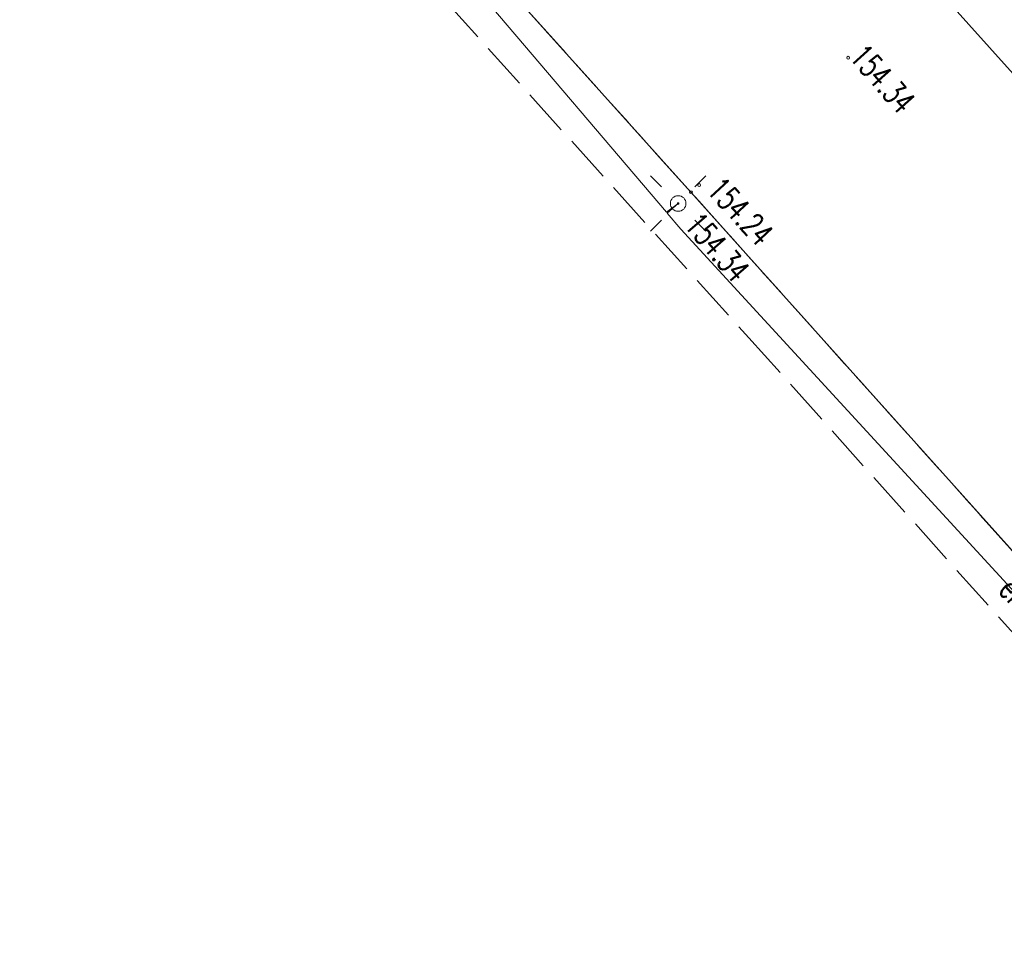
# Model space of a CAD drawing. Header units: feet. Extents: x 7588777 to 15179262, y 5780086 to 11560165.
# Tile 3 of 32: x 7589417 to 7589448, y 5780149 to 5780178. Entities that reach past the tile are written whole.
import ezdxf
from ezdxf.enums import TextEntityAlignment as Align

# ---------------------------------------------------------------- set-up
doc = ezdxf.new("R2010")
doc.units = ezdxf.units.FT
doc.header["$MEASUREMENT"] = 0
for name, pattern in [('1_OTKC', [1.5, 1, -0.5]), ('1_OTKJ', [2, 1.5, -0.5]), ('1_OTKK', [0]), ('4_SUEP_A', [0]), ('4_SUPP_P', [2, 1.5, -0.5]), ('4_SUWP', [0])]:
    doc.linetypes.add(name, pattern=pattern)
doc.layers.get('0').update_dxf_attribs({"color": 250, "linetype": 'CONTINUOUS', "lineweight": 100})
for name, color, linetype, lineweight, transparency in [('OTK_L_0', 7, '1_OTKJ', 18, 0.7), ('OTK_L_1', 7, '1_OTKK', 25, 0.7), ('OTK_L_2', 7, '1_OTKC', 18, 0.7), ('OTR_T_0', 7, 'CONTINUOUS', 18, 0.7), ('P_SUWP_L_0', 5, '4_SUPP_P', 18, 0.7), ('SUE_T_3', 7, 'CONTINUOUS', 18, 0.7), ('SUEP_E_T_0', 1, 'CONTINUOUS', 0, 0.7), ('SUEP_L_0', 1, '4_SUEP_A', 18, 0.7), ('SUWP_L_0', 5, '4_SUWP', 18, 0.7)]:
    doc.layers.add(name, color=color, linetype=linetype, lineweight=lineweight, transparency=transparency)
doc.styles.get("Standard").update_dxf_attribs({"font": 'Simplex.SHX', "width": 0.75})

# ---------------------------------------------------------------- blocks, each defined once
blk = doc.blocks.new('1_OTRS')
at = {"linetype": 'Continuous'}
blk.add_circle((0, 0), 0.045, dxfattribs=at)
blk = doc.blocks.new('4_SUEO_W')
at = {"linetype": 'Continuous'}
for p, q in [((-0.53035, 0.53035), (-0.8839, 0.8839)), ((0.53035, 0.53035), (0.8839, 0.8839)), ((-0.53035, -0.53035), (-0.8839, -0.8839)), ((0.53035, -0.53035), (0.8839, -0.8839))]:
    blk.add_line(p, q, dxfattribs=at)
blk.add_circle((0, 0), 0.025, dxfattribs=at)
blk = doc.blocks.new('4_SUPP')
at = {"linetype": 'Continuous'}
blk.add_circle((0, 0), 0.25, dxfattribs=at)

msp = doc.modelspace()

# ---------------------------------------------------------------- linework, layer by layer
at = {"layer": 'OTK_L_0', "linetype": '1_OTKJ'}
for p, q in [((7589438.17, 5780172.59), (7589416.66, 5780196.51)), ((7589457.11, 5780151.46), (7589438.17, 5780172.59))]:
    msp.add_line(p, q, dxfattribs=at)
at = {"layer": 'OTK_L_1', "linetype": '1_OTKK'}
for p, q in [((7589438.17, 5780172.59), (7589416.66, 5780196.51)), ((7589457.11, 5780151.46), (7589438.17, 5780172.59))]:
    msp.add_line(p, q, dxfattribs=at)
at = {"layer": 'OTK_L_2', "linetype": '1_OTKC'}
for p, q in [((7589438.17, 5780172.59), (7589416.66, 5780196.51)), ((7589457.11, 5780151.46), (7589438.17, 5780172.59))]:
    msp.add_line(p, q, dxfattribs=at)
at = {"layer": 'P_SUWP_L_0', "linetype": '4_SUPP_P'}
for p, q in [((7589427.6541, 5780181.6497), (7589440.0258, 5780167.9299)), ((7589440.0258, 5780167.9299), (7589457.1523, 5780148.7905))]:
    msp.add_line(p, q, dxfattribs=at)
at = {"layer": 'SUEP_L_0', "linetype": '4_SUEP_A'}
for p, q in [((7589437.39, 5780171.95), (7589427.43, 5780183.65)), ((7589437.76, 5780172.23), (7589437.39, 5780171.95)), ((7589437.41, 5780171.92), (7589437.76, 5780172.23)), ((7589437.85, 5780171.41), (7589437.41, 5780171.92)), ((7589455.22, 5780152.5), (7589437.85, 5780171.41))]:
    msp.add_line(p, q, dxfattribs=at)
at = {"layer": 'SUWP_L_0', "linetype": '4_SUWP'}
msp.add_line((7589436.65, 5780189.57), (7589448.5, 5780176.38), dxfattribs=at)

# ---------------------------------------------------------------- block references
at = {"layer": 'OTR_T_0', "rotation": 1.010011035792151}
for p in [(7589443.21, 5780176.9), (7589438.17, 5780172.59), (7589438.43, 5780172.82)]:
    msp.add_blockref('1_OTRS', p, dxfattribs=at)
at = {"layer": 'SUE_T_3'}
for name in ['4_SUEO_W', '4_SUPP']:
    msp.add_blockref(name, (7589437.76, 5780172.23), dxfattribs=at)

# ---------------------------------------------------------------- texts
at = {"layer": 'OTR_T_0', "lineweight": 9, "width": 0.7}
for s, rotation, p in [('154.34', 311.58, (7589443.21, 5780176.9)), ('154.24', 312.76, (7589438.64, 5780172.63))]:
    msp.add_text(s, height=0.75, rotation=rotation, dxfattribs=at).set_placement(p)
msp.add_text('154.34', height=0.75, rotation=310.87, dxfattribs=at).set_placement((7589438.49, 5780172.01), align=Align.TOP_LEFT)
at = {"layer": 'SUEP_E_T_0', "lineweight": 9, "width": 0.7}
msp.add_text('eN', height=0.75, rotation=312.57, dxfattribs=at).set_placement((7589448.57, 5780159.74), align=Align.MIDDLE)

doc.saveas('drawing.dxf')
